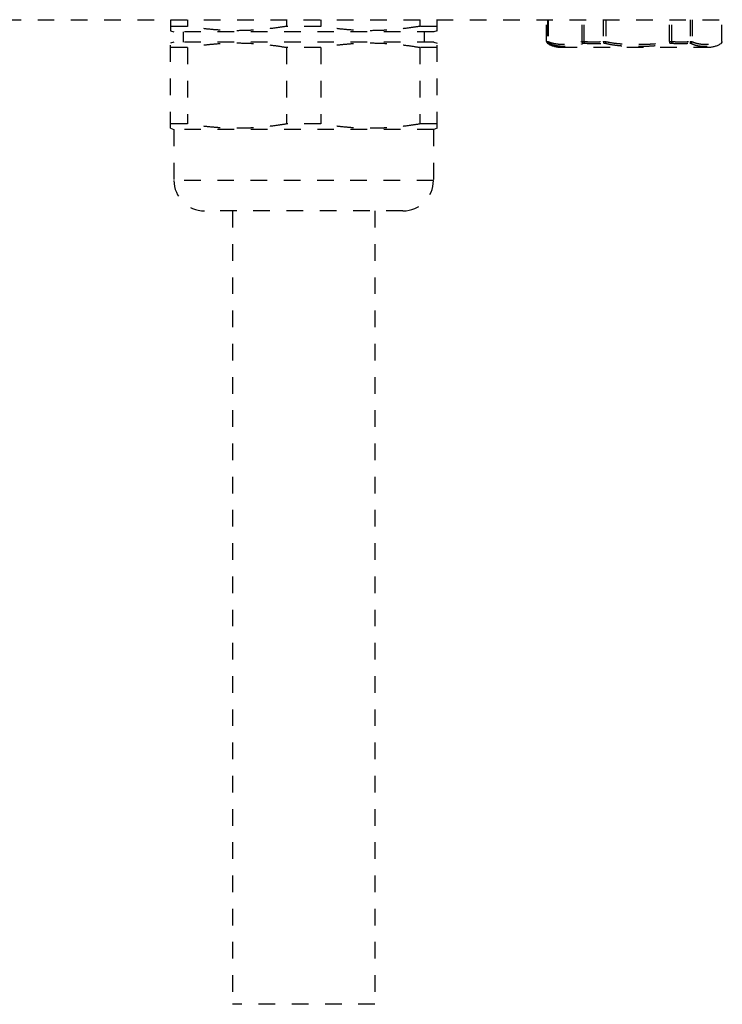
# Model space of a CAD drawing. Header units: millimetres. Extents: x -6552 to -4132, y 482 to 1483.
# Tile 61 of 80: x -5061 to -4992, y 716 to 813. Entities that reach past the tile are written whole.
import ezdxf

# ---------------------------------------------------------------- set-up
doc = ezdxf.new("R2010")
doc.units = ezdxf.units.MM
doc.header["$LTSCALE"] = 16.335
doc.linetypes.add('HIDDEN', pattern=[0.2, 0.1, -0.1])
doc.layers.get('0').update_dxf_attribs({"linetype": 'CONTINUOUS'})
doc.layers.add('DEFAULT_2', color=8, linetype='HIDDEN')

# ---------------------------------------------------------------- blocks, each defined once
blk = doc.blocks.new('2')
at = {"layer": 'DEFAULT_2', "color": 8, "linetype": 'HIDDEN'}
for p, q in [((-2715.452, 2356.186), (-2365.452, 2356.186)), ((-2441.052, 2356.186), (-2441.052, 2355.107)), ((-2439.359, 2356.186), (-2439.359, 2355.533)), ((-2429.646, 2356.186), (-2429.646, 2355.533)), ((-2426.259, 2356.186), (-2426.259, 2355.533)), ((-2416.546, 2356.186), (-2416.546, 2355.533)), ((-2414.852, 2355.107), (-2414.852, 2356.186)), ((-2404.088, 2354.05), (-2404.088, 2356.186)), ((-2404.088, 2354.049), (-2404.088, 2356.186)), ((-2404.004, 2356.186), (-2404.004, 2354.049)), ((-2403.927, 2356.186), (-2403.927, 2354.036)), ((-2400.595, 2354.036), (-2400.595, 2356.186)), ((-2400.405, 2354.049), (-2400.405, 2356.186)), ((-2398.51, 2356.186), (-2398.51, 2354.049)), ((-2398.258, 2356.186), (-2398.258, 2354.036)), ((-2392.017, 2354.036), (-2392.017, 2356.186)), ((-2391.769, 2354.049), (-2391.769, 2356.186)), ((-2389.959, 2356.186), (-2389.959, 2354.049)), ((-2389.783, 2356.186), (-2389.783, 2354.036)), ((-2386.874, 2354.036), (-2386.874, 2356.186)), ((-2439.359, 2355.533), (-2441.052, 2355.533)), ((-2426.259, 2355.533), (-2429.646, 2355.533)), ((-2414.852, 2355.533), (-2416.546, 2355.533)), ((-2441.052, 2355.107), (-2440.727, 2354.986)), ((-2415.177, 2354.986), (-2440.727, 2354.986)), ((-2439.802, 2354.986), (-2439.802, 2353.986)), ((-2416.102, 2354.986), (-2416.102, 2353.986)), ((-2414.852, 2355.107), (-2415.177, 2354.986)), ((-2440.727, 2353.986), (-2441.052, 2353.866)), ((-2441.052, 2345.507), (-2441.052, 2353.866)), ((-2439.359, 2353.439), (-2441.052, 2353.439)), ((-2415.177, 2353.986), (-2440.727, 2353.986)), ((-2439.359, 2353.439), (-2439.359, 2345.933)), ((-2426.259, 2353.439), (-2429.646, 2353.439)), ((-2429.646, 2353.439), (-2429.646, 2345.933)), ((-2426.259, 2353.439), (-2426.259, 2345.933)), ((-2414.852, 2353.439), (-2416.546, 2353.439)), ((-2416.546, 2353.439), (-2416.546, 2345.933)), ((-2415.177, 2353.986), (-2414.852, 2353.866)), ((-2414.852, 2345.507), (-2414.852, 2353.866)), ((-2404.088, 2354.05), (-2404.088, 2354.049)), ((-2404.07, 2353.966), (-2404.063, 2353.953)), ((-2404.07, 2353.966), (-2404.068, 2353.962)), ((-2404.07, 2353.966), (-2404.07, 2353.966)), ((-2402.727, 2353.486), (-2388.177, 2353.486)), ((-2386.841, 2353.953), (-2386.835, 2353.966)), ((-2386.837, 2353.962), (-2386.835, 2353.966)), ((-2386.835, 2353.966), (-2386.835, 2353.966)), ((-2439.359, 2345.933), (-2441.052, 2345.933)), ((-2441.052, 2345.507), (-2440.727, 2345.386)), ((-2426.259, 2345.933), (-2429.646, 2345.933)), ((-2414.852, 2345.933), (-2416.546, 2345.933)), ((-2414.852, 2345.507), (-2415.177, 2345.386)), ((-2415.177, 2345.386), (-2440.727, 2345.386)), ((-2440.702, 2345.386), (-2440.702, 2340.386)), ((-2415.202, 2345.386), (-2415.202, 2340.386)), ((-2415.202, 2340.386), (-2440.702, 2340.386)), ((-2418.202, 2337.386), (-2437.702, 2337.386)), ((-2434.952, 2337.386), (-2434.952, 2259.386)), ((-2420.952, 2337.386), (-2420.952, 2259.386)), ((-2420.952, 2259.386), (-2434.952, 2259.386))]:
    blk.add_line(p, q, dxfattribs=at)
for points in [[(-2404.088, 2354.05), (-2404.088, 2354.038), (-2404.086, 2354.022), (-2404.083, 2354.006), (-2404.079, 2353.991), (-2404.074, 2353.976), (-2404.07, 2353.966)], [(-2404.063, 2353.953), (-2404.053, 2353.934), (-2404.042, 2353.916), (-2404.029, 2353.898), (-2404.014, 2353.88), (-2403.996, 2353.863), (-2403.975, 2353.847), (-2403.965, 2353.84)], [(-2386.94, 2353.84), (-2386.93, 2353.847), (-2386.909, 2353.863), (-2386.891, 2353.88), (-2386.876, 2353.898), (-2386.863, 2353.916), (-2386.852, 2353.934), (-2386.841, 2353.953)], [(-2386.835, 2353.966), (-2386.831, 2353.976), (-2386.826, 2353.991)], [(-2386.826, 2353.991), (-2386.822, 2354.006), (-2386.819, 2354.022), (-2386.817, 2354.038), (-2386.817, 2354.05)]]:
    blk.add_lwpolyline(points, dxfattribs=at)
for centre, radius, start, end in [((-2403.888, 2354.049), 0.2, 179.88355, 198.09288), ((-2403.891, 2354.048), 0.197, 198.13526, 199.54647), ((-2403.89, 2354.048), 0.198, 199.55013, 204.53281), ((-2402.727, 2355.826), 2.34, 238.08145, 270), ((-2388.177, 2355.826), 2.34, 270, 301.91855), ((-2386.962, 2353.875), 0.0416, 301.95029, 304.42474), ((-2387.016, 2354.05), 0.2, 303.60082, 316.11475), ((-2387.016, 2354.049), 0.199, 316.11149, 328.68244), ((-2387.015, 2354.049), 0.198, 328.71684, 334.19971), ((-2437.702, 2340.386), 3, 180, 270), ((-2418.202, 2340.386), 3, 270, 0)]:
    blk.add_arc(centre, radius, start, end, dxfattribs=at)
for points, knots in [([(-2429.646, 2355.533), (-2430.047, 2355.465), (-2430.853, 2355.344), (-2432.066, 2355.209), (-2433.283, 2355.125), (-2434.502, 2355.097), (-2435.722, 2355.125), (-2436.939, 2355.209), (-2438.152, 2355.344), (-2438.958, 2355.465), (-2439.359, 2355.533)], [0, 0, 0, 0, 0.125193, 0.250229, 0.375146, 0.5, 0.624854, 0.749771, 0.874807, 1, 1, 1, 1]), ([(-2416.546, 2355.533), (-2416.947, 2355.465), (-2417.753, 2355.344), (-2418.966, 2355.209), (-2420.183, 2355.125), (-2421.402, 2355.097), (-2422.622, 2355.125), (-2423.839, 2355.209), (-2425.052, 2355.344), (-2425.858, 2355.465), (-2426.259, 2355.533)], [0, 0, 0, 0, 0.125193, 0.250229, 0.375146, 0.5, 0.624854, 0.749771, 0.874807, 1, 1, 1, 1]), ([(-2429.646, 2353.439), (-2430.047, 2353.507), (-2430.853, 2353.629), (-2432.066, 2353.764), (-2433.283, 2353.847), (-2434.502, 2353.875), (-2435.722, 2353.847), (-2436.939, 2353.764), (-2438.152, 2353.629), (-2438.958, 2353.507), (-2439.359, 2353.439)], [0, 0, 0, 0, 0.125193, 0.250229, 0.375146, 0.5, 0.624854, 0.749771, 0.874807, 1, 1, 1, 1]), ([(-2416.546, 2353.439), (-2416.947, 2353.507), (-2417.753, 2353.629), (-2418.966, 2353.764), (-2420.183, 2353.847), (-2421.402, 2353.875), (-2422.622, 2353.847), (-2423.839, 2353.764), (-2425.052, 2353.629), (-2425.858, 2353.507), (-2426.259, 2353.439)], [0, 0, 0, 0, 0.125193, 0.250229, 0.375146, 0.5, 0.624854, 0.749771, 0.874807, 1, 1, 1, 1]), ([(-2404.088, 2354.049), (-2404.085, 2354.043), (-2404.079, 2354.031), (-2404.068, 2354.017), (-2404.057, 2354.008), (-2404.049, 2354.006), (-2404.046, 2354.006)], [0, 0, 0, 0, 0.349863, 0.620809, 0.829173, 1, 1, 1, 1]), ([(-2404.046, 2354.006), (-2404.042, 2354.006), (-2404.034, 2354.008), (-2404.023, 2354.017), (-2404.013, 2354.031), (-2404.007, 2354.043), (-2404.004, 2354.049)], [0, 0, 0, 0, 0.170828, 0.37919, 0.650137, 1, 1, 1, 1]), ([(-2404.004, 2354.049), (-2404.003, 2354.05), (-2404.001, 2354.051), (-2403.993, 2354.051), (-2403.979, 2354.049), (-2403.956, 2354.044), (-2403.937, 2354.039), (-2403.927, 2354.036)], [0, 0, 0, 0, 0.03396, 0.091383, 0.287315, 0.592258, 1, 1, 1, 1]), ([(-2404.004, 2354.049), (-2404.004, 2354.017), (-2403.987, 2353.951), (-2403.941, 2353.901), (-2403.914, 2353.883)], [0, 0, 0, 0, 0.499506, 1, 1, 1, 1]), ([(-2403.965, 2353.84), (-2403.963, 2353.839), (-2403.959, 2353.837), (-2403.954, 2353.836), (-2403.951, 2353.836)], [0, 0, 0, 0, 0.277288, 1, 1, 1, 1]), ([(-2403.951, 2353.836), (-2403.947, 2353.836), (-2403.939, 2353.838), (-2403.93, 2353.848), (-2403.921, 2353.864), (-2403.916, 2353.876), (-2403.914, 2353.883)], [0, 0, 0, 0, 0.167266, 0.370714, 0.641982, 1, 1, 1, 1]), ([(-2403.927, 2354.036), (-2403.931, 2354.005), (-2403.927, 2353.955), (-2403.898, 2353.899), (-2403.877, 2353.878), (-2403.866, 2353.869)], [0, 0, 0, 0, 0.521754, 0.766142, 1, 1, 1, 1]), ([(-2403.927, 2354.036), (-2403.795, 2353.976), (-2403.521, 2353.884), (-2403.101, 2353.808), (-2402.681, 2353.772), (-2402.261, 2353.761), (-2401.841, 2353.772), (-2401.421, 2353.808), (-2401.001, 2353.884), (-2400.727, 2353.976), (-2400.595, 2354.036)], [0, 0, 0, 0, 0.128245, 0.25306, 0.376695, 0.499993, 0.623291, 0.746925, 0.871741, 1, 1, 1, 1]), ([(-2403.914, 2353.883), (-2403.914, 2353.885), (-2403.91, 2353.886), (-2403.905, 2353.885), (-2403.9, 2353.883), (-2403.893, 2353.881), (-2403.881, 2353.876), (-2403.872, 2353.872), (-2403.866, 2353.869)], [0, 0, 0, 0, 0.085756, 0.166443, 0.276789, 0.416631, 0.585047, 1, 1, 1, 1]), ([(-2403.866, 2353.869), (-2403.727, 2353.805), (-2403.441, 2353.705), (-2403.002, 2353.621), (-2402.568, 2353.58), (-2402.139, 2353.568), (-2401.716, 2353.58), (-2401.298, 2353.62), (-2400.884, 2353.704), (-2400.618, 2353.805), (-2400.49, 2353.869)], [0, 0, 0, 0, 0.133133, 0.261642, 0.387503, 0.511396, 0.633614, 0.754645, 0.875761, 1, 1, 1, 1]), ([(-2400.595, 2354.036), (-2400.568, 2354.044), (-2400.504, 2354.052), (-2400.44, 2354.051), (-2400.405, 2354.049)], [0, 0, 0, 0, 0.440862, 1, 1, 1, 1]), ([(-2400.595, 2354.036), (-2400.59, 2354.003), (-2400.567, 2353.937), (-2400.518, 2353.887), (-2400.49, 2353.869)], [0, 0, 0, 0, 0.506531, 1, 1, 1, 1]), ([(-2400.49, 2353.869), (-2400.475, 2353.877), (-2400.436, 2353.887), (-2400.397, 2353.886), (-2400.376, 2353.883)], [0, 0, 0, 0, 0.43916, 1, 1, 1, 1]), ([(-2400.405, 2354.049), (-2400.407, 2354.018), (-2400.406, 2353.972), (-2400.392, 2353.917), (-2400.382, 2353.893), (-2400.376, 2353.883)], [0, 0, 0, 0, 0.552284, 0.793874, 1, 1, 1, 1]), ([(-2400.405, 2354.049), (-2400.247, 2354.034), (-2399.932, 2354.013), (-2399.457, 2354.002), (-2398.983, 2354.013), (-2398.668, 2354.034), (-2398.51, 2354.049)], [0, 0, 0, 0, 0.250058, 0.5, 0.749942, 1, 1, 1, 1]), ([(-2400.376, 2353.883), (-2400.216, 2353.867), (-2399.895, 2353.843), (-2399.414, 2353.832), (-2398.934, 2353.843), (-2398.615, 2353.867), (-2398.456, 2353.883)], [0, 0, 0, 0, 0.251048, 0.501318, 0.750919, 1, 1, 1, 1]), ([(-2398.51, 2354.049), (-2398.469, 2354.052), (-2398.385, 2354.051), (-2398.301, 2354.043), (-2398.258, 2354.036)], [0, 0, 0, 0, 0.485074, 1, 1, 1, 1]), ([(-2398.51, 2354.049), (-2398.508, 2354.018), (-2398.499, 2353.971), (-2398.478, 2353.917), (-2398.464, 2353.893), (-2398.456, 2353.883)], [0, 0, 0, 0, 0.543422, 0.787716, 1, 1, 1, 1]), ([(-2398.456, 2353.883), (-2398.444, 2353.885), (-2398.392, 2353.887), (-2398.34, 2353.879), (-2398.302, 2353.869)], [0, 0, 0, 0, 0.236444, 1, 1, 1, 1]), ([(-2398.258, 2354.036), (-2398.266, 2354.004), (-2398.28, 2353.948), (-2398.295, 2353.893), (-2398.302, 2353.869)], [0, 0, 0, 0, 0.573785, 1, 1, 1, 1]), ([(-2398.302, 2353.869), (-2398.046, 2353.803), (-2397.524, 2353.703), (-2396.733, 2353.62), (-2395.939, 2353.58), (-2395.143, 2353.568), (-2394.347, 2353.58), (-2393.552, 2353.62), (-2392.759, 2353.703), (-2392.237, 2353.803), (-2391.98, 2353.869)], [0, 0, 0, 0, 0.124835, 0.249736, 0.374695, 0.499707, 0.624761, 0.749842, 0.874931, 1, 1, 1, 1]), ([(-2398.258, 2354.036), (-2398.004, 2353.975), (-2397.488, 2353.883), (-2396.706, 2353.808), (-2395.922, 2353.772), (-2395.137, 2353.761), (-2394.352, 2353.772), (-2393.568, 2353.808), (-2392.787, 2353.883), (-2392.271, 2353.975), (-2392.017, 2354.036)], [0, 0, 0, 0, 0.124973, 0.249974, 0.374985, 0.5, 0.625015, 0.750026, 0.875027, 1, 1, 1, 1]), ([(-2392.017, 2354.036), (-2391.974, 2354.043), (-2391.892, 2354.051), (-2391.809, 2354.052), (-2391.769, 2354.049)], [0, 0, 0, 0, 0.520481, 1, 1, 1, 1]), ([(-2392.017, 2354.036), (-2392.009, 2354.004), (-2391.996, 2353.949), (-2391.984, 2353.893), (-2391.98, 2353.869)], [0, 0, 0, 0, 0.57701, 1, 1, 1, 1]), ([(-2391.98, 2353.869), (-2391.967, 2353.873), (-2391.918, 2353.884), (-2391.866, 2353.887), (-2391.829, 2353.883)], [0, 0, 0, 0, 0.263798, 1, 1, 1, 1]), ([(-2391.769, 2354.049), (-2391.772, 2354.017), (-2391.781, 2353.971), (-2391.805, 2353.916), (-2391.82, 2353.893), (-2391.829, 2353.883)], [0, 0, 0, 0, 0.53789, 0.782999, 1, 1, 1, 1]), ([(-2391.829, 2353.883), (-2391.677, 2353.867), (-2391.373, 2353.843), (-2390.914, 2353.832), (-2390.454, 2353.843), (-2390.148, 2353.867), (-2389.995, 2353.883)], [0, 0, 0, 0, 0.248916, 0.498421, 0.748727, 1, 1, 1, 1]), ([(-2391.769, 2354.049), (-2391.619, 2354.034), (-2391.317, 2354.013), (-2390.864, 2354.002), (-2390.411, 2354.013), (-2390.109, 2354.034), (-2389.959, 2354.049)], [0, 0, 0, 0, 0.250084, 0.5, 0.749916, 1, 1, 1, 1]), ([(-2389.959, 2354.049), (-2389.957, 2354.018), (-2389.959, 2353.972), (-2389.975, 2353.916), (-2389.987, 2353.893), (-2389.995, 2353.883)], [0, 0, 0, 0, 0.546927, 0.789152, 1, 1, 1, 1]), ([(-2389.995, 2353.883), (-2389.974, 2353.886), (-2389.938, 2353.887), (-2389.902, 2353.877), (-2389.889, 2353.869)], [0, 0, 0, 0, 0.570033, 1, 1, 1, 1]), ([(-2389.959, 2354.049), (-2389.925, 2354.051), (-2389.878, 2354.052), (-2389.819, 2354.046), (-2389.794, 2354.04), (-2389.783, 2354.036)], [0, 0, 0, 0, 0.568454, 0.802597, 1, 1, 1, 1]), ([(-2389.783, 2354.036), (-2389.787, 2354.003), (-2389.81, 2353.937), (-2389.86, 2353.887), (-2389.889, 2353.869)], [0, 0, 0, 0, 0.503176, 1, 1, 1, 1]), ([(-2389.889, 2353.869), (-2389.78, 2353.805), (-2389.55, 2353.705), (-2389.189, 2353.62), (-2388.825, 2353.58), (-2388.456, 2353.568), (-2388.081, 2353.58), (-2387.701, 2353.621), (-2387.314, 2353.705), (-2387.063, 2353.805), (-2386.942, 2353.869)], [0, 0, 0, 0, 0.125028, 0.245403, 0.365327, 0.486562, 0.609792, 0.735457, 0.864578, 1, 1, 1, 1]), ([(-2389.783, 2354.036), (-2389.669, 2353.977), (-2389.431, 2353.885), (-2389.062, 2353.808), (-2388.695, 2353.772), (-2388.329, 2353.761), (-2387.962, 2353.772), (-2387.595, 2353.808), (-2387.226, 2353.885), (-2386.989, 2353.977), (-2386.874, 2354.036)], [0, 0, 0, 0, 0.129617, 0.254365, 0.377426, 0.500007, 0.622587, 0.745649, 0.870397, 1, 1, 1, 1]), ([(-2386.874, 2354.036), (-2386.871, 2354.004), (-2386.876, 2353.954), (-2386.908, 2353.899), (-2386.93, 2353.878), (-2386.942, 2353.869)], [0, 0, 0, 0, 0.515834, 0.761545, 1, 1, 1, 1]), ([(-2386.942, 2353.869), (-2386.939, 2353.871), (-2386.934, 2353.874), (-2386.926, 2353.878), (-2386.919, 2353.881), (-2386.914, 2353.883), (-2386.91, 2353.885), (-2386.907, 2353.885), (-2386.905, 2353.885), (-2386.906, 2353.884), (-2386.906, 2353.883)], [0, 0, 0, 0, 0.24363, 0.455228, 0.632056, 0.771887, 0.87349, 0.936538, 0.966364, 1, 1, 1, 1]), ([(-2386.906, 2353.883), (-2386.911, 2353.874), (-2386.92, 2353.859), (-2386.933, 2353.845), (-2386.939, 2353.841)], [0, 0, 0, 0, 0.586863, 1, 1, 1, 1]), ([(-2386.874, 2354.036), (-2386.866, 2354.039), (-2386.852, 2354.043), (-2386.835, 2354.048), (-2386.826, 2354.05), (-2386.821, 2354.051), (-2386.818, 2354.051), (-2386.817, 2354.051), (-2386.817, 2354.05)], [0, 0, 0, 0, 0.433265, 0.746789, 0.856435, 0.934134, 0.980295, 1, 1, 1, 1]), ([(-2429.646, 2345.933), (-2430.047, 2345.865), (-2430.853, 2345.744), (-2432.066, 2345.609), (-2433.283, 2345.525), (-2434.502, 2345.497), (-2435.722, 2345.525), (-2436.939, 2345.609), (-2438.152, 2345.744), (-2438.958, 2345.865), (-2439.359, 2345.933)], [0, 0, 0, 0, 0.125193, 0.250229, 0.375146, 0.5, 0.624854, 0.749771, 0.874807, 1, 1, 1, 1]), ([(-2416.546, 2345.933), (-2416.947, 2345.865), (-2417.753, 2345.744), (-2418.966, 2345.609), (-2420.183, 2345.525), (-2421.402, 2345.497), (-2422.622, 2345.525), (-2423.839, 2345.609), (-2425.052, 2345.744), (-2425.858, 2345.865), (-2426.259, 2345.933)], [0, 0, 0, 0, 0.125193, 0.250229, 0.375146, 0.5, 0.624854, 0.749771, 0.874807, 1, 1, 1, 1])]:
    blk.add_open_spline(points, degree=3, knots=knots, dxfattribs=at)

msp = doc.modelspace()

# ---------------------------------------------------------------- block references
msp.add_blockref('2', (-2605.243, -1543.328))

doc.saveas('drawing.dxf')
